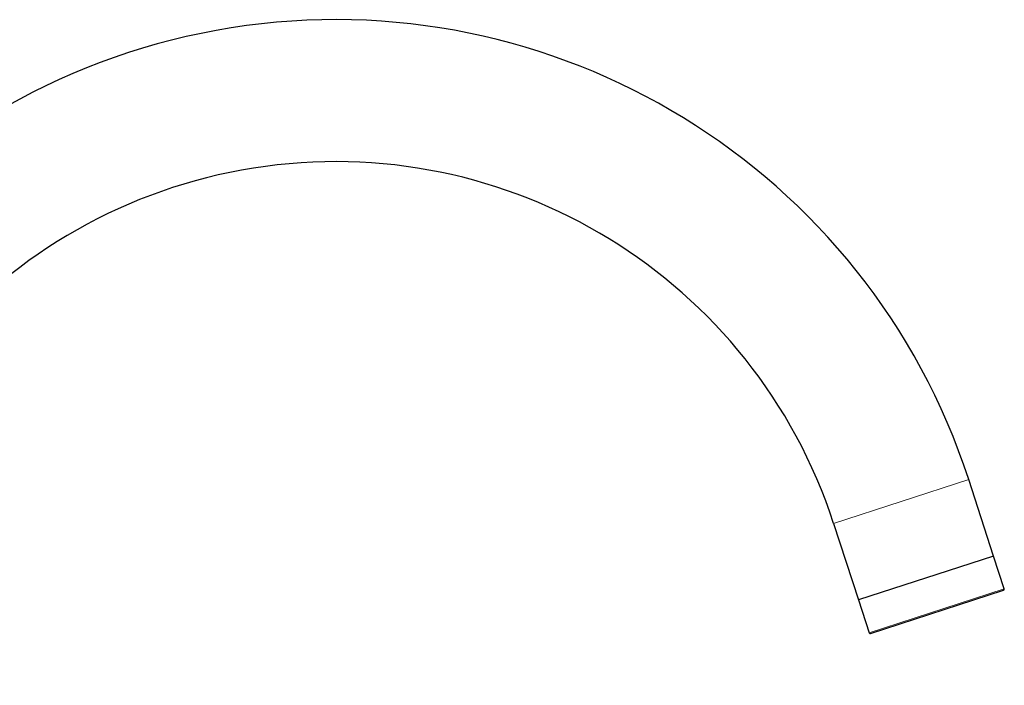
# Model space of a CAD drawing. Header units: millimetres. Extents: x 8 to 838, y 12 to 852.
# Tile 27 of 27: x 658 to 838, y 730 to 852. Entities that reach past the tile are written whole.
import ezdxf

# ---------------------------------------------------------------- set-up
doc = ezdxf.new("R2010")
doc.units = ezdxf.units.MM

msp = doc.modelspace()

# ---------------------------------------------------------------- linework, layer by layer
at = {"color": 8, "linetype": 'Continuous', "lineweight": 0}
for p, q in [((806.51, 759.57), (831.24, 767.6)), ((837.74, 747.6), (813.01, 739.57))]:
    msp.add_line(p, q, dxfattribs=at)
at = {"color": 7, "linetype": 'Continuous', "lineweight": 30}
for p, q in [((835.79, 753.59), (831.24, 767.6)), ((806.51, 759.57), (811.06, 745.56)), ((835.79, 753.59), (811.06, 745.56)), ((837.74, 747.6), (835.79, 753.59)), ((813.26, 739.44), (837.61, 747.35)), ((811.06, 745.56), (813.01, 739.57))]:
    msp.add_line(p, q, dxfattribs=at)
for centre, radius, start, end in [((715.32, 729.94), 121.88, 18, 180), ((715.32, 729.94), 95.88, 18, 180), ((837.55, 747.54), 0.2, 288, 18), ((813.2, 739.63), 0.2, 198, 288)]:
    msp.add_arc(centre, radius, start, end, dxfattribs=at)

doc.saveas('drawing.dxf')
